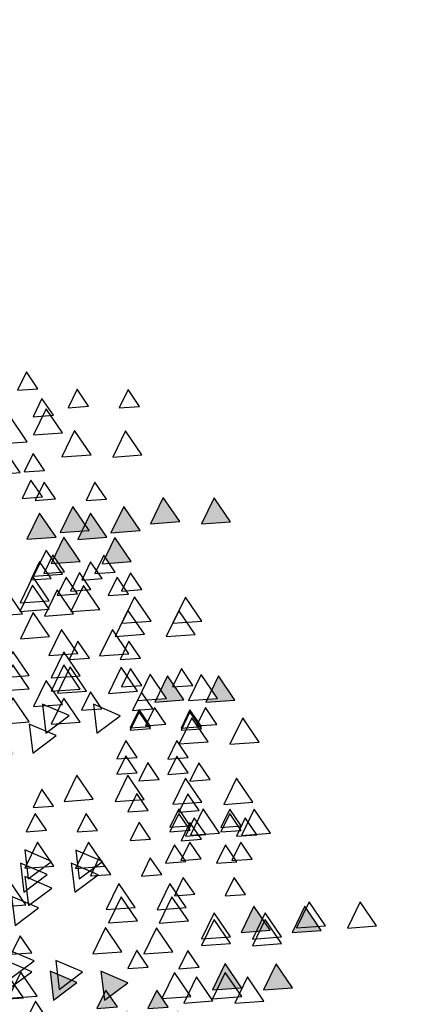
# Model space of a CAD drawing. Header units: millimetres. Extents: x 4617 to 4884, y 1258 to 1784.
# Tile 59 of 256: x 4712.72 to 4713.418, y 1308.17 to 1309.925. Entities that reach past the tile are written whole.
import ezdxf

# ---------------------------------------------------------------- set-up
doc = ezdxf.new("R2010")
doc.units = ezdxf.units.MM
doc.header["$LTSCALE"] = 0.4
for name, color, linetype in [('A HERRERÍA', 4, 'Continuous'), ('A VEGETACIÓN', 253, 'Continuous'), ('LÁMINA', 1, 'Continuous'), ('TXT COTA', 3, 'Continuous')]:
    doc.layers.add(name, color=color, linetype=linetype)
doc.styles.add('SaAS simplex', font='simplex.shx', dxfattribs={"width": 0.8})
doc.dimstyles.new('COTAS 125', dxfattribs={"dimscale": 0.01, "dimtxt": 15, "dimasz": 8, "dimexe": 5, "dimexo": 20, "dimgap": 10, "dimtad": 0, "dimzin": 9, "dimdsep": 46, "dimtxsty": 'SaAS simplex', "dimblk": 'OBLIQUE', "dimcen": 0, "dimclrd": 8, "dimclre": 8, "dimclrt": 256, "dimadec": 1, "dimazin": 0, "dimtfac": 1, "dimtmove": 2, "dimatfit": 3, "dimldrblk": 'OBLIQUE', "dimfxl": 10, "dimlwd": -1, "dimlwe": -1, "dimarcsym": 0})

# ---------------------------------------------------------------- blocks, each defined once
blk = doc.blocks.new('ARB')
at = {"layer": 'LÁMINA'}
h = blk.add_hatch(color=254, dxfattribs=at)
h.paths.add_polyline_path([(3288.4123, 1397.5612), (3288.412, 1397.5607), (3288.4117, 1397.5611), (3288.4005, 1397.5603), (3288.4261, 1397.5227), (3288.4458, 1397.5636)])
h.paths.add_polyline_path([(3288.3901, 1397.6154), (3288.3886, 1397.6125), (3288.3868, 1397.6152), (3288.3755, 1397.6144), (3288.4117, 1397.5611), (3288.4123, 1397.5612), (3288.4395, 1397.6176), (3288.4386, 1397.619)])
h.paths.add_polyline_path([(3288.435, 1397.6243), (3288.4386, 1397.619), (3288.4403, 1397.6191), (3288.4395, 1397.6176), (3288.4541, 1397.5961), (3288.4655, 1397.597), (3288.4803, 1397.6276)])
h.paths.add_polyline_path([(3288.488, 1397.5026), (3288.5245, 1397.4489), (3288.5527, 1397.5073)])
h.paths.add_polyline_path([(3288.5474, 1397.3997), (3288.5729, 1397.3622), (3288.5927, 1397.4031)])
h.paths.add_polyline_path([(3288.518, 1397.3619), (3288.5435, 1397.3243), (3288.5633, 1397.3652)])
h.paths.add_polyline_path([(3288.4288, 1397.4007), (3288.4279, 1397.3989), (3288.4633, 1397.3469), (3288.4915, 1397.4054)])
h.paths.add_polyline_path([(3288.4346, 1397.324), (3288.4711, 1397.2703), (3288.4964, 1397.3226), (3288.4926, 1397.3282)])
h.paths.add_polyline_path([(3288.4153, 1397.2521), (3288.4365, 1397.2209), (3288.4442, 1397.2214), (3288.4606, 1397.2554)])
h.paths.add_polyline_path([(3288.4365, 1397.2209), (3288.4014, 1397.2183), (3288.4168, 1397.1956), (3288.4183, 1397.1957), (3288.4176, 1397.1943), (3288.4379, 1397.1646), (3288.4661, 1397.223), (3288.4442, 1397.2214), (3288.4408, 1397.2145)])
h.paths.add_polyline_path([(3288.5744, 1397.2864), (3288.6341, 1397.2609), (3288.6264, 1397.3253)])
h.paths.add_polyline_path([(3288.5527, 1397.2157), (3288.5892, 1397.162), (3288.6174, 1397.2204)])
h.paths.add_polyline_path([(3288.6265, 1397.2107), (3288.663, 1397.157), (3288.6912, 1397.2155)])
h.paths.add_polyline_path([(3288.6367, 1397.393), (3288.6623, 1397.3554), (3288.682, 1397.3963)])
h.paths.add_polyline_path([(3288.5822, 1397.4833), (3288.5917, 1397.4693), (3288.6033, 1397.4701), (3288.5983, 1397.4597), (3288.6187, 1397.4296), (3288.6469, 1397.4881)])
h.paths.add_polyline_path([(3288.5667, 1397.5783), (3288.5823, 1397.5553), (3288.6076, 1397.5572), (3288.5965, 1397.5344), (3288.6032, 1397.5246), (3288.6314, 1397.583)])
h.paths.add_polyline_path([(3288.5678, 1397.7424), (3288.5934, 1397.7048), (3288.6131, 1397.7458)])
h.paths.add_polyline_path([(3288.6553, 1397.5075), (3288.6918, 1397.4538), (3288.72, 1397.5123), (3288.7184, 1397.5121), (3288.7164, 1397.508), (3288.7138, 1397.5118)])
h.paths.add_polyline_path([(3288.7063, 1397.2857), (3288.6953, 1397.2775), (3288.7182, 1397.2438), (3288.7306, 1397.2385), (3288.7337, 1397.2448), (3288.7286, 1397.2874)])
h.paths.add_polyline_path([(3288.7438, 1397.3814), (3288.7803, 1397.3277), (3288.8086, 1397.3861)])
h.paths.add_polyline_path([(3288.7286, 1397.2874), (3288.7337, 1397.2448), (3288.7552, 1397.2893)])
h.paths.add_polyline_path([(3288.7873, 1397.8832), (3288.7853, 1397.879), (3288.7826, 1397.8829), (3288.7468, 1397.8803), (3288.7833, 1397.8266), (3288.8116, 1397.885)])
h.paths.add_polyline_path([(3288.4486, 1397.9013), (3288.4829, 1397.8509), (3288.4889, 1397.8554), (3288.5134, 1397.906)])
h.paths.add_polyline_path([(3288.4203, 1398.0248), (3288.4204, 1398.0239), (3288.4563, 1397.9711), (3288.4846, 1398.0295)])
h.paths.add_polyline_path([(3288.4198, 1398.0247), (3288.4203, 1398.0248), (3288.417, 1398.0524), (3288.365, 1398.0135), (3288.3657, 1398.0132), (3288.3805, 1398.0143), (3288.3775, 1398.0082), (3288.4247, 1397.988), (3288.4204, 1398.0239)])
h.paths.add_polyline_path([(3287.7961, 1397.6465), (3287.8326, 1397.5928), (3287.8579, 1397.6451), (3287.8461, 1397.6502)])
h.paths.add_polyline_path([(3287.7658, 1397.5598), (3287.8023, 1397.5061), (3287.8306, 1397.5645)])
h.paths.add_polyline_path([(3287.7666, 1397.4438), (3287.8263, 1397.4182), (3287.8186, 1397.4827)])
h.paths.add_polyline_path([(3287.804, 1397.4041), (3287.8405, 1397.3504), (3287.8688, 1397.4089)])
h.paths.add_polyline_path([(3287.8362, 1397.335), (3287.8727, 1397.2813), (3287.901, 1397.3397)])
h.paths.add_polyline_path([(3287.9241, 1397.4585), (3287.9793, 1397.4349), (3287.9589, 1397.4649), (3287.9798, 1397.4665), (3287.9761, 1397.4974), (3287.9692, 1397.4923), (3287.9655, 1397.4845), (3287.9632, 1397.4878)])
h.paths.add_polyline_path([(3287.9153, 1397.2612), (3287.9189, 1397.2559), (3287.9206, 1397.2561), (3287.9199, 1397.2545), (3287.9344, 1397.2331), (3287.9458, 1397.2339), (3287.9606, 1397.2646)])
h.paths.add_polyline_path([(3287.8559, 1397.2513), (3287.8921, 1397.1981), (3287.8926, 1397.1981), (3287.9199, 1397.2545), (3287.9189, 1397.2559)])
h.paths.add_polyline_path([(3287.8926, 1397.1981), (3287.8924, 1397.1976), (3287.8921, 1397.1981), (3287.8809, 1397.1973), (3287.9064, 1397.1597), (3287.9262, 1397.2006)])
h.paths.add_polyline_path([(3287.8109, 1397.0952), (3287.8455, 1397.0443), (3287.8468, 1397.0444), (3287.8462, 1397.0432), (3287.8474, 1397.0415), (3287.8756, 1397.1)])
h.paths.add_polyline_path([(3287.0826, 1397.9517), (3287.1191, 1397.898), (3287.1474, 1397.9564)])
h.paths.add_polyline_path([(3287.1466, 1398.0797), (3287.1831, 1398.026), (3287.2113, 1398.0844)])
h.paths.add_polyline_path([(3287.1417, 1398.2569), (3287.1782, 1398.2032), (3287.2064, 1398.2616)])
h.paths.add_polyline_path([(3287.3659, 1398.1825), (3287.4024, 1398.1288), (3287.4306, 1398.1873)])
h.paths.add_polyline_path([(3287.4232, 1398.1226), (3287.4488, 1398.085), (3287.4686, 1398.1259)])
h.paths.add_polyline_path([(3287.5135, 1398.0684), (3287.5732, 1398.0428), (3287.5655, 1398.1073)])
h.paths.add_polyline_path([(3287.5226, 1398.2654), (3287.522, 1398.2642), (3287.5578, 1398.2116), (3287.586, 1398.27)])
h.paths.add_polyline_path([(3287.4792, 1398.3049), (3287.5157, 1398.2512), (3287.522, 1398.2642), (3287.5213, 1398.2653), (3287.5226, 1398.2654), (3287.5424, 1398.3064), (3287.5403, 1398.3094)])
h.paths.add_polyline_path([(3287.5058, 1398.3602), (3287.5403, 1398.3094), (3287.5438, 1398.3096), (3287.5705, 1398.365)])
h.paths.add_polyline_path([(3287.4134, 1398.3786), (3287.439, 1398.341), (3287.4587, 1398.3819)])
h.paths.add_polyline_path([(3287.3589, 1398.8067), (3287.3954, 1398.753), (3287.4237, 1398.8115)])
h.paths.add_polyline_path([(3287.4763, 1398.7343), (3287.5128, 1398.6806), (3287.5299, 1398.716), (3287.5217, 1398.728), (3287.5297, 1398.7286), (3287.5235, 1398.7378)])
h.paths.add_polyline_path([(3287.477, 1398.6689), (3287.5135, 1398.6152), (3287.5418, 1398.6736)])
h.paths.add_polyline_path([(3287.309, 1398.5916), (3287.3394, 1398.5467), (3287.3442, 1398.5471), (3287.3421, 1398.5428), (3287.3455, 1398.5379), (3287.3737, 1398.5963)])
h.paths.add_polyline_path([(3287.2753, 1397.4383), (3287.3118, 1397.3847), (3287.3268, 1397.4158), (3287.3139, 1397.4349), (3287.3368, 1397.4365), (3287.34, 1397.4431)])
h.paths.add_polyline_path([(3287.2844, 1397.0411), (3287.3209, 1396.9874), (3287.3491, 1397.0459)])
h.paths.add_polyline_path([(3287.4861, 1397.0608), (3287.5226, 1397.0071), (3287.5509, 1397.0655)])
h.paths.add_polyline_path([(3287.5599, 1397.0755), (3287.5964, 1397.0219), (3287.6247, 1397.0803)])
h.paths.add_polyline_path([(3287.5058, 1397.1297), (3287.5423, 1397.076), (3287.5636, 1397.1202), (3287.5547, 1397.1333)])
at = {"layer": 'LÁMINA', "color": 254, "elevation": -10}
for points in [[(3287.6829, 1398.1633), (3287.7194, 1398.1096), (3287.7477, 1398.1681)], [(3287.4232, 1398.1226), (3287.4488, 1398.085), (3287.4686, 1398.1259)], [(3287.2105, 1398.1092), (3287.247, 1398.0555), (3287.2753, 1398.114)], [(3287.2598, 1398.0993), (3287.2963, 1398.0457), (3287.3245, 1398.1041)], [(3287.5655, 1398.1073), (3287.5135, 1398.0684), (3287.5732, 1398.0428)], [(3287.7154, 1398.0982), (3287.7519, 1398.0445), (3287.7802, 1398.1029)], [(3287.7461, 1398.1017), (3287.7716, 1398.0642), (3287.7914, 1398.1051)], [(3287.1466, 1398.0797), (3287.1831, 1398.026), (3287.2113, 1398.0844)], [(3287.6661, 1398.0832), (3287.6141, 1398.0443), (3287.6738, 1398.0187)], [(3287.7743, 1398.0585), (3287.7223, 1398.0196), (3287.782, 1397.9941)], [(3287.3544, 1398.034), (3287.3799, 1397.9964), (3287.3997, 1398.0373)], [(3287.413, 1397.9995), (3287.4495, 1397.9458), (3287.4778, 1398.0042)], [(3287.7276, 1398.0014), (3287.7531, 1397.9638), (3287.7729, 1398.0048)], [(3287.1712, 1397.9812), (3287.2077, 1397.9275), (3287.2359, 1397.986)], [(3287.1712, 1397.9664), (3287.2077, 1397.9128), (3287.2359, 1397.9712)], [(3286.9596, 1397.9418), (3286.9961, 1397.8881), (3287.0243, 1397.9466)], [(3287.0826, 1397.9517), (3287.1191, 1397.898), (3287.1474, 1397.9564)], [(3287.3786, 1397.9306), (3287.4151, 1397.8769), (3287.4433, 1397.9353)], [(3287.7645, 1397.9404), (3287.7125, 1397.9015), (3287.7722, 1397.876)], [(3287.3835, 1397.901), (3287.42, 1397.8473), (3287.4483, 1397.9058)], [(3287.7349, 1397.8961), (3287.683, 1397.8572), (3287.7426, 1397.8317)], [(3287.7408, 1397.8949), (3287.7773, 1397.8412), (3287.8055, 1397.8997)], [(3287.251, 1397.8716), (3287.2766, 1397.834), (3287.2963, 1397.8749)], [(3287.6316, 1397.8666), (3287.5796, 1397.8277), (3287.6393, 1397.8021)], [(3287.6218, 1397.8371), (3287.5698, 1397.7982), (3287.6295, 1397.7726)], [(3287.438, 1397.8273), (3287.4636, 1397.7897), (3287.4833, 1397.8306)], [(3287.5648, 1397.8089), (3287.6013, 1397.7552), (3287.6296, 1397.8137)], [(3287.2363, 1397.7928), (3287.2618, 1397.7552), (3287.2816, 1397.7962)], [(3287.2707, 1397.7987), (3287.2962, 1397.7611), (3287.316, 1397.802)], [(3287.2707, 1397.7987), (3287.2962, 1397.7611), (3287.316, 1397.802)], [(3287.3494, 1397.7485), (3287.375, 1397.7109), (3287.3948, 1397.7519)], [(3287.1958, 1397.7351), (3287.2323, 1397.6814), (3287.2605, 1397.7399)], [(3287.2264, 1397.7387), (3287.252, 1397.7011), (3287.2717, 1397.742)], [(3287.2609, 1397.7288), (3287.2864, 1397.6913), (3287.3062, 1397.7322)], [(3287.5807, 1397.7288), (3287.6063, 1397.6913), (3287.626, 1397.7322)], [(3287.2609, 1397.719), (3287.2864, 1397.6814), (3287.3062, 1397.7223)], [(3287.3544, 1397.6845), (3287.3799, 1397.647), (3287.3997, 1397.6879)], [(3287.2352, 1397.6662), (3287.2716, 1397.6125), (3287.2999, 1397.671)], [(3287.477, 1397.6598), (3287.5135, 1397.6061), (3287.5418, 1397.6646)], [(3287.6791, 1397.6747), (3287.7047, 1397.6371), (3287.7244, 1397.678)], [(3287.3298, 1397.6156), (3287.3553, 1397.5781), (3287.3751, 1397.619)], [(3287.379, 1397.6009), (3287.4045, 1397.5633), (3287.4243, 1397.6042)], [(3287.379, 1397.5664), (3287.4045, 1397.5288), (3287.4243, 1397.5697)], [(3287.7251, 1397.5565), (3287.6731, 1397.5176), (3287.7328, 1397.492)], [(3287.2211, 1397.5319), (3287.2576, 1397.4782), (3287.2859, 1397.5366)], [(3287.3494, 1397.5024), (3287.375, 1397.4648), (3287.3948, 1397.5058)], [(3287.5824, 1397.5122), (3287.5304, 1397.4733), (3287.5901, 1397.4477)], [(3287.315, 1397.4926), (3287.3405, 1397.455), (3287.3603, 1397.4959)], [(3287.3494, 1397.4975), (3287.375, 1397.4599), (3287.3948, 1397.5008)], [(3287.6197, 1397.4876), (3287.6562, 1397.4339), (3287.6845, 1397.4923)], [(3287.2753, 1397.4383), (3287.3118, 1397.3847), (3287.34, 1397.4431)], [(3287.4577, 1397.4581), (3287.4832, 1397.4205), (3287.503, 1397.4615)], [(3287.6591, 1397.4482), (3287.6956, 1397.3945), (3287.7238, 1397.453)], [(3287.3139, 1397.4349), (3287.3504, 1397.3812), (3287.3786, 1397.4396)], [(3287.4918, 1397.4187), (3287.5283, 1397.365), (3287.5565, 1397.4234)], [(3287.6197, 1397.4137), (3287.6562, 1397.36), (3287.6845, 1397.4185)], [(3287.3684, 1397.4059), (3287.3939, 1397.3683), (3287.4137, 1397.4092)], [(3287.6197, 1397.3842), (3287.6562, 1397.3305), (3287.6845, 1397.389)], [(3287.4855, 1397.345), (3287.5111, 1397.3074), (3287.5308, 1397.3483)], [(3287.5114, 1397.335), (3287.5479, 1397.2813), (3287.5762, 1397.3397)], [(3287.3631, 1397.2921), (3287.3996, 1397.2384), (3287.4278, 1397.2969)], [(3287.6879, 1397.297), (3287.7244, 1397.2433), (3287.7526, 1397.3018)], [(3287.3483, 1397.2626), (3287.3848, 1397.2089), (3287.4131, 1397.2673)], [(3287.6345, 1397.2464), (3287.671, 1397.1927), (3287.6992, 1397.2511)], [(3287.5754, 1397.2365), (3287.6119, 1397.1828), (3287.6402, 1397.2413)], [(3287.6886, 1397.2169), (3287.7251, 1397.1632), (3287.7533, 1397.2216)], [(3287.5118, 1397.2022), (3287.5374, 1397.1646), (3287.5571, 1397.2055)], [(3287.4823, 1397.1923), (3287.5078, 1397.1547), (3287.5276, 1397.1957)], [(3287.5413, 1397.153), (3287.5669, 1397.1154), (3287.5867, 1397.1563)], [(3287.5709, 1397.1677), (3287.5964, 1397.1301), (3287.6162, 1397.1711)], [(3287.6591, 1397.1578), (3287.6956, 1397.1041), (3287.7238, 1397.1625)], [(3287.5058, 1397.1297), (3287.5423, 1397.076), (3287.5705, 1397.1344)], [(3287.5599, 1397.0755), (3287.5964, 1397.0219), (3287.6247, 1397.0803)], [(3287.2844, 1397.0411), (3287.3209, 1396.9874), (3287.3491, 1397.0459)], [(3287.4861, 1397.0608), (3287.5226, 1397.0071), (3287.5509, 1397.0655)], [(3287.561, 1396.9905), (3287.5866, 1396.9529), (3287.6063, 1396.9939)], [(3287.7037, 1396.9856), (3287.7293, 1396.948), (3287.749, 1396.9889)], [(3287.6988, 1396.9265), (3287.7244, 1396.889), (3287.7441, 1396.9299)], [(3287.7529, 1396.9315), (3287.7785, 1396.8939), (3287.7983, 1396.9348)], [(3287.4819, 1396.892), (3287.5184, 1396.8383), (3287.5467, 1396.8968)], [(3287.6591, 1396.8428), (3287.6956, 1396.7891), (3287.7238, 1396.8475)], [(3287.7378, 1396.8625), (3287.7743, 1396.8088), (3287.8025, 1396.8672)], [(3287.6791, 1396.8035), (3287.7047, 1396.7659), (3287.7244, 1396.8068)], [(3287.4872, 1396.7838), (3287.5128, 1396.7462), (3287.5325, 1396.7871)], [(3287.7136, 1396.7444), (3287.7391, 1396.7068), (3287.7589, 1396.7478)]]:
    blk.add_lwpolyline(points, close=True, dxfattribs=at)
blk = doc.blocks.new('_Oblique')
at = {"layer": 'TXT COTA', "color": 0, "lineweight": -2}
blk.add_line((-0.5, -0.5), (0.5, 0.5), dxfattribs=at)

msp = doc.modelspace()

# ---------------------------------------------------------------- block references
at = {"layer": 'A VEGETACIÓN', "color": 254, "xscale": 0.8, "yscale": 0.8, "zscale": 0.8, "rotation": 180}
for p in [(7342.8328, 2426.6632, -14.0456), (7342.9236, 2426.6629, -14.0456)]:
    msp.add_blockref('ARB', p, dxfattribs=at)

# ---------------------------------------------------------------- leaders
at = {"layer": 'A HERRERÍA', "color": 254, "ltscale": 0.5}
msp.add_leader([(4710.892, 1310.8115), (4713.4968, 1310.8115), (4713.4968, 1307.7216)], dimstyle='COTAS 125', override={"dimtxt": 5, "dimasz": 6, "dimldrblk": 'DotSmall'}, dxfattribs=at)

doc.saveas('drawing.dxf')
